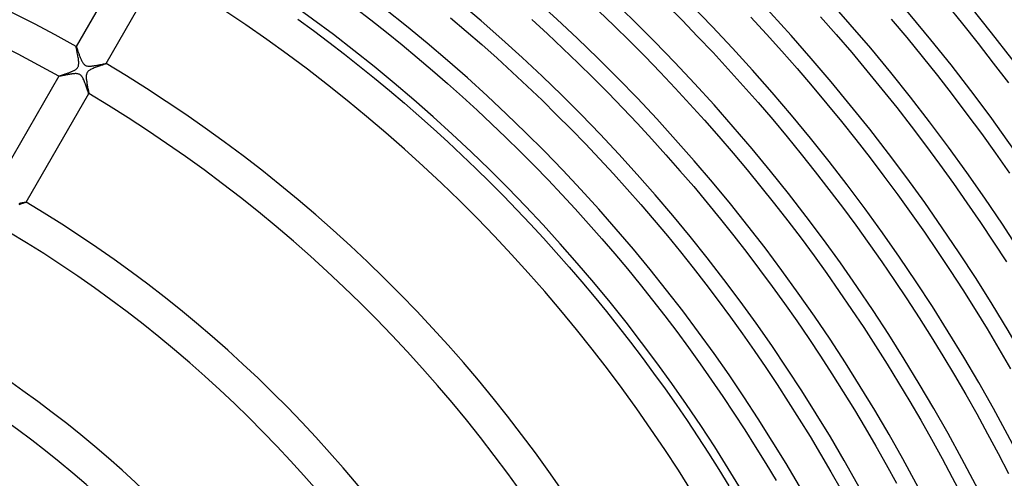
# Model space of a CAD drawing. Header units: millimetres. Extents: x -345 to 345, y -305 to 305.
# Tile 61 of 87: x 76 to 190, y 97 to 150. Entities that reach past the tile are written whole.
import ezdxf

# ---------------------------------------------------------------- set-up
doc = ezdxf.new("R2010")
doc.units = ezdxf.units.MM
doc.layers.add('HIDDEN', color=7, linetype='Continuous')
doc.layers.add('THICK', color=7, linetype='Continuous')

msp = doc.modelspace()

# ---------------------------------------------------------------- linework, layer by layer
at = {"layer": 'HIDDEN'}
for p, q in [((82.51, 146.92), (82.51, 146.91)), ((82.51, 146.9), (82.51, 146.91)), ((82.51, 146.91), (82.51, 146.91)), ((82.51, 146.91), (82.51, 146.91)), ((82.51, 146.91), (82.51, 146.91)), ((82.51, 146.91), (82.51, 146.91)), ((82.51, 146.91), (82.51, 146.91)), ((82.51, 146.91), (82.51, 146.91)), ((82.51, 146.87), (82.51, 146.9)), ((82.52, 146.82), (82.51, 146.87)), ((82.53, 146.76), (82.52, 146.82)), ((82.54, 146.68), (82.53, 146.76)), ((82.56, 146.59), (82.54, 146.68)), ((82.58, 146.5), (82.56, 146.59)), ((82.6, 146.39), (82.58, 146.5)), ((82.63, 146.27), (82.6, 146.39)), ((82.65, 146.15), (82.63, 146.27)), ((82.68, 146.03), (82.65, 146.15)), ((82.7, 145.9), (82.68, 146.03)), ((82.72, 145.77), (82.7, 145.9)), ((82.75, 145.64), (82.72, 145.77)), ((82.77, 145.51), (82.75, 145.64)), ((82.78, 145.38), (82.77, 145.51)), ((82.8, 145.26), (82.78, 145.38)), ((82.81, 145.13), (82.8, 145.26)), ((82.8, 144.8), (82.81, 144.9)), ((82.81, 145.02), (82.81, 145.13)), ((82.81, 144.9), (82.81, 145.02)), ((85.8, 144.84), (85.73, 144.82)), ((85.86, 144.86), (85.8, 144.84)), ((85.91, 144.88), (85.86, 144.86)), ((85.94, 144.89), (85.91, 144.88)), ((85.96, 144.91), (85.94, 144.89)), ((85.97, 144.91), (85.96, 144.91)), ((85.97, 144.91), (85.98, 144.92)), ((85.97, 144.92), (85.97, 144.92)), ((85.97, 144.92), (85.98, 144.92)), ((85.98, 144.91), (85.97, 144.91)), ((85.98, 144.92), (85.98, 144.91)), ((85.98, 144.91), (85.98, 144.91)), ((85.98, 144.91), (85.98, 144.91)), ((81.11, 143.67), (81.18, 143.7)), ((81.18, 143.7), (81.24, 143.72)), ((81.24, 143.72), (81.31, 143.74)), ((81.31, 143.74), (81.38, 143.77)), ((81.38, 143.77), (81.45, 143.79)), ((81.45, 143.79), (81.52, 143.82)), ((81.52, 143.82), (81.59, 143.84)), ((81.59, 143.84), (81.67, 143.87)), ((81.67, 143.87), (81.74, 143.9)), ((81.74, 143.9), (81.82, 143.93)), ((81.82, 143.93), (81.89, 143.96)), ((81.89, 143.96), (81.96, 143.99)), ((81.96, 143.99), (82.03, 144.02)), ((82.03, 144.02), (82.1, 144.05)), ((82.1, 144.05), (82.17, 144.08)), ((82.17, 144.08), (82.23, 144.11)), ((82.23, 144.11), (82.3, 144.14)), ((82.3, 144.14), (82.35, 144.18)), ((82.35, 144.18), (82.41, 144.21)), ((82.41, 144.21), (82.47, 144.25)), ((82.47, 144.25), (82.52, 144.29)), ((82.52, 144.29), (82.58, 144.34)), ((82.58, 144.34), (82.63, 144.39)), ((82.63, 144.39), (82.67, 144.45)), ((82.67, 144.45), (82.71, 144.5)), ((82.71, 144.5), (82.74, 144.57)), ((82.74, 144.57), (82.77, 144.63)), ((82.77, 144.63), (82.79, 144.71)), ((82.79, 144.71), (82.8, 144.8)), ((83.72, 143.71), (83.71, 143.64)), ((83.74, 143.76), (83.72, 143.71)), ((83.76, 143.81), (83.74, 143.76)), ((83.78, 143.86), (83.76, 143.81)), ((83.81, 143.9), (83.78, 143.86)), ((83.84, 143.95), (83.81, 143.9)), ((83.87, 143.99), (83.84, 143.95)), ((83.91, 144.03), (83.87, 143.99)), ((83.96, 144.08), (83.91, 144.03)), ((84.02, 144.13), (83.96, 144.08)), ((84.1, 144.18), (84.02, 144.13)), ((84.18, 144.23), (84.1, 144.18)), ((84.28, 144.28), (84.18, 144.23)), ((84.38, 144.33), (84.28, 144.28)), ((84.49, 144.37), (84.38, 144.33)), ((84.6, 144.42), (84.49, 144.37)), ((84.71, 144.46), (84.6, 144.42)), ((84.83, 144.51), (84.71, 144.46)), ((84.94, 144.55), (84.83, 144.51)), ((85.06, 144.59), (84.94, 144.55)), ((85.17, 144.63), (85.06, 144.59)), ((85.28, 144.66), (85.17, 144.63)), ((85.38, 144.7), (85.28, 144.66)), ((85.48, 144.73), (85.38, 144.7)), ((85.57, 144.76), (85.48, 144.73)), ((85.66, 144.79), (85.57, 144.76)), ((85.73, 144.82), (85.66, 144.79)), ((80.51, 143.45), (80.52, 143.46)), ((80.51, 143.45), (80.51, 143.45)), ((80.51, 143.45), (80.51, 143.45)), ((80.51, 143.45), (80.51, 143.45)), ((80.51, 143.45), (80.51, 143.45)), ((80.51, 143.45), (80.51, 143.45)), ((80.51, 143.45), (80.51, 143.45)), ((80.51, 143.45), (80.51, 143.45)), ((80.52, 143.46), (80.53, 143.46)), ((80.53, 143.46), (80.54, 143.47)), ((80.54, 143.47), (80.56, 143.48)), ((80.56, 143.48), (80.59, 143.49)), ((80.59, 143.49), (80.62, 143.5)), ((80.62, 143.5), (80.65, 143.51)), ((80.65, 143.51), (80.69, 143.53)), ((80.69, 143.53), (80.73, 143.54)), ((80.73, 143.54), (80.78, 143.56)), ((80.78, 143.56), (80.83, 143.58)), ((80.83, 143.58), (80.88, 143.59)), ((80.88, 143.59), (80.93, 143.61)), ((80.93, 143.61), (80.99, 143.63)), ((80.99, 143.63), (81.05, 143.65)), ((81.05, 143.65), (81.11, 143.67)), ((83.69, 143.48), (83.68, 143.38)), ((83.68, 143.38), (83.69, 143.28)), ((83.71, 143.64), (83.69, 143.57)), ((83.69, 143.57), (83.69, 143.48)), ((83.69, 143.28), (83.69, 143.17)), ((83.69, 143.17), (83.71, 143.06)), ((83.71, 143.06), (83.72, 142.95)), ((83.72, 142.95), (83.74, 142.84)), ((83.74, 142.84), (83.75, 142.72)), ((83.75, 142.72), (83.77, 142.61)), ((83.77, 142.61), (83.79, 142.49)), ((83.79, 142.49), (83.81, 142.38)), ((83.81, 142.38), (83.83, 142.27)), ((83.83, 142.27), (83.85, 142.16)), ((83.85, 142.16), (83.87, 142.06)), ((83.87, 142.06), (83.89, 141.96)), ((83.89, 141.96), (83.91, 141.87)), ((83.91, 141.87), (83.93, 141.78)), ((83.93, 141.78), (83.94, 141.7)), ((83.94, 141.7), (83.96, 141.63)), ((83.96, 141.63), (83.97, 141.58)), ((83.97, 141.58), (83.97, 141.53)), ((83.97, 141.53), (83.98, 141.49)), ((83.98, 141.45), (83.97, 141.45)), ((83.97, 141.45), (83.97, 141.45)), ((83.98, 141.49), (83.98, 141.47)), ((83.98, 141.47), (83.98, 141.45)), ((83.98, 141.45), (83.98, 141.45)), ((83.98, 141.45), (83.98, 141.45)), ((83.98, 141.45), (83.98, 141.45)), ((83.98, 141.45), (83.98, 141.45)), ((83.98, 141.45), (83.98, 141.45)), ((76.69, 128.87), (76.66, 128.86)), ((76.71, 128.88), (76.69, 128.87)), ((76.72, 128.89), (76.71, 128.88)), ((76.72, 128.89), (76.72, 128.89)), ((76.72, 128.89), (76.72, 128.89)), ((76.72, 128.89), (76.72, 128.89)), ((76.72, 128.89), (76.72, 128.89)), ((76.72, 128.89), (76.72, 128.89)), ((76.72, 128.89), (76.72, 128.89)), ((76.72, 128.89), (76.73, 128.89)), ((75.98, 128.63), (75.88, 128.59)), ((76.08, 128.66), (75.98, 128.63)), ((76.18, 128.69), (76.08, 128.66)), ((76.27, 128.72), (76.18, 128.69)), ((76.36, 128.75), (76.27, 128.72)), ((76.43, 128.78), (76.36, 128.75)), ((76.5, 128.8), (76.43, 128.78)), ((76.57, 128.82), (76.5, 128.8)), ((76.62, 128.84), (76.57, 128.82)), ((76.66, 128.86), (76.62, 128.84))]:
    msp.add_line(p, q, dxfattribs=at)
at = {"layer": 'THICK'}
for p, q in [((88.76, 157.74), (82.51, 146.92)), ((85.98, 144.92), (92.23, 155.74)), ((150.86, 151.78), (152.69, 149.94)), ((183.35, 151.75), (185.17, 149.52)), ((114.82, 151.38), (116.65, 149.97)), ((143.01, 151.04), (144.83, 149.29)), ((108.19, 150.06), (110.01, 148.74)), ((116.65, 149.97), (118.46, 148.55)), ((125.89, 150.23), (127.7, 148.69)), ((135.29, 150.01), (137.1, 148.35)), ((152.69, 149.94), (154.5, 148.07)), ((160.67, 150.29), (162.48, 148.33)), ((168.74, 150.34), (170.55, 148.28)), ((176.92, 150.08), (178.72, 147.93)), ((185.17, 149.52), (186.97, 147.26)), ((110.01, 148.74), (111.8, 147.39)), ((118.46, 148.55), (120.26, 147.1)), ((127.7, 148.69), (129.49, 147.13)), ((137.1, 148.35), (138.88, 146.68)), ((144.83, 149.29), (146.63, 147.52)), ((162.48, 148.33), (164.26, 146.35)), ((170.55, 148.28), (172.34, 146.2)), ((111.8, 147.39), (113.58, 146.03)), ((129.49, 147.13), (131.27, 145.55)), ((146.63, 147.52), (148.41, 145.73)), ((154.5, 148.07), (156.28, 146.19)), ((178.72, 147.93), (180.5, 145.75)), ((186.97, 147.26), (188.74, 144.98)), ((82.51, 146.91), (82.52, 146.91)), ((82.52, 146.91), (82.53, 146.89)), ((82.53, 146.89), (82.54, 146.87)), ((82.54, 146.87), (82.55, 146.84)), ((82.55, 146.84), (82.56, 146.81)), ((82.56, 146.81), (82.58, 146.76)), ((82.58, 146.76), (82.6, 146.72)), ((82.6, 146.72), (82.62, 146.66)), ((82.62, 146.66), (82.64, 146.6)), ((82.64, 146.6), (82.66, 146.54)), ((82.66, 146.54), (82.68, 146.47)), ((82.68, 146.47), (82.71, 146.4)), ((82.71, 146.4), (82.73, 146.33)), ((82.73, 146.33), (82.76, 146.25)), ((82.76, 146.25), (82.79, 146.17)), ((82.79, 146.17), (82.82, 146.08)), ((82.82, 146.08), (82.85, 146)), ((82.85, 146), (82.88, 145.91)), ((113.58, 146.03), (115.35, 144.64)), ((120.26, 147.1), (122.03, 145.63)), ((138.88, 146.68), (140.65, 144.98)), ((156.28, 146.19), (158.04, 144.28)), ((164.26, 146.35), (166.03, 144.34)), ((172.34, 146.2), (174.1, 144.1)), ((82.88, 145.91), (82.91, 145.82)), ((82.91, 145.82), (82.95, 145.73)), ((82.95, 145.73), (82.98, 145.64)), ((82.98, 145.64), (83.02, 145.55)), ((83.02, 145.55), (83.05, 145.46)), ((83.05, 145.46), (83.09, 145.38)), ((83.09, 145.38), (83.12, 145.3)), ((83.12, 145.3), (83.16, 145.22)), ((83.16, 145.22), (83.2, 145.15)), ((83.2, 145.15), (83.25, 145.07)), ((83.25, 145.07), (83.29, 145)), ((83.29, 145), (83.35, 144.93)), ((83.35, 144.93), (83.4, 144.86)), ((83.4, 144.86), (83.47, 144.8)), ((85.39, 144.82), (85.47, 144.83)), ((85.47, 144.83), (85.55, 144.85)), ((85.55, 144.85), (85.62, 144.86)), ((85.62, 144.86), (85.69, 144.88)), ((85.69, 144.88), (85.75, 144.89)), ((85.75, 144.89), (85.8, 144.9)), ((85.8, 144.9), (85.85, 144.9)), ((85.85, 144.9), (85.89, 144.91)), ((85.89, 144.91), (85.92, 144.92)), ((85.92, 144.92), (85.95, 144.92)), ((85.95, 144.92), (85.96, 144.92)), ((85.96, 144.92), (85.97, 144.92)), ((122.03, 145.63), (123.79, 144.14)), ((131.27, 145.55), (133.02, 143.95)), ((140.65, 144.98), (142.4, 143.27)), ((148.41, 145.73), (150.17, 143.92)), ((180.5, 145.75), (182.26, 143.55)), ((188.74, 144.98), (190.49, 142.68)), ((81.81, 143.69), (81.73, 143.68)), ((81.88, 143.7), (81.81, 143.69)), ((81.96, 143.71), (81.88, 143.7)), ((82.03, 143.72), (81.96, 143.71)), ((82.11, 143.73), (82.03, 143.72)), ((82.18, 143.74), (82.11, 143.73)), ((82.25, 143.75), (82.18, 143.74)), ((82.32, 143.75), (82.25, 143.75)), ((82.39, 143.76), (82.32, 143.75)), ((82.46, 143.76), (82.39, 143.76)), ((82.53, 143.76), (82.46, 143.76)), ((82.59, 143.75), (82.53, 143.76)), ((82.66, 143.74), (82.59, 143.75)), ((82.73, 143.73), (82.66, 143.74)), ((82.8, 143.71), (82.73, 143.73)), ((82.86, 143.69), (82.8, 143.71)), ((83.47, 144.8), (83.54, 144.75)), ((83.54, 144.75), (83.61, 144.71)), ((83.61, 144.71), (83.69, 144.68)), ((83.69, 144.68), (83.77, 144.65)), ((83.77, 144.65), (83.86, 144.64)), ((83.86, 144.64), (83.94, 144.63)), ((83.94, 144.63), (84.03, 144.63)), ((84.03, 144.63), (84.11, 144.63)), ((84.11, 144.63), (84.2, 144.63)), ((84.2, 144.63), (84.28, 144.64)), ((84.28, 144.64), (84.38, 144.65)), ((84.38, 144.65), (84.47, 144.66)), ((84.47, 144.66), (84.57, 144.67)), ((84.57, 144.67), (84.66, 144.69)), ((84.66, 144.69), (84.76, 144.7)), ((84.76, 144.7), (84.85, 144.72)), ((84.85, 144.72), (84.95, 144.73)), ((84.95, 144.73), (85.04, 144.75)), ((85.04, 144.75), (85.13, 144.77)), ((85.13, 144.77), (85.22, 144.79)), ((85.22, 144.79), (85.31, 144.8)), ((85.31, 144.8), (85.39, 144.82)), ((115.35, 144.64), (117.09, 143.23)), ((123.79, 144.14), (125.53, 142.63)), ((133.02, 143.95), (134.76, 142.32)), ((150.17, 143.92), (151.9, 142.09)), ((158.04, 144.28), (159.78, 142.36)), ((166.03, 144.34), (167.76, 142.32)), ((174.1, 144.1), (175.84, 141.98)), ((80.51, 143.45), (73.26, 130.89)), ((80.52, 143.45), (80.51, 143.45)), ((80.53, 143.45), (80.52, 143.45)), ((80.55, 143.45), (80.53, 143.45)), ((80.57, 143.45), (80.55, 143.45)), ((80.6, 143.46), (80.57, 143.45)), ((80.63, 143.46), (80.6, 143.46)), ((80.66, 143.47), (80.63, 143.46)), ((80.7, 143.47), (80.66, 143.47)), ((80.75, 143.48), (80.7, 143.47)), ((80.79, 143.49), (80.75, 143.48)), ((80.84, 143.5), (80.79, 143.49)), ((80.9, 143.51), (80.84, 143.5)), ((80.96, 143.53), (80.9, 143.51)), ((81.02, 143.54), (80.96, 143.53)), ((81.08, 143.55), (81.02, 143.54)), ((81.14, 143.56), (81.08, 143.55)), ((81.21, 143.58), (81.14, 143.56)), ((81.28, 143.59), (81.21, 143.58)), ((81.35, 143.61), (81.28, 143.59)), ((81.42, 143.62), (81.35, 143.61)), ((81.5, 143.63), (81.42, 143.62)), ((81.58, 143.65), (81.5, 143.63)), ((81.65, 143.66), (81.58, 143.65)), ((81.73, 143.68), (81.65, 143.66)), ((82.93, 143.66), (82.86, 143.69)), ((82.99, 143.62), (82.93, 143.66)), ((83.05, 143.58), (82.99, 143.62)), ((83.1, 143.52), (83.05, 143.58)), ((83.16, 143.45), (83.1, 143.52)), ((83.22, 143.36), (83.16, 143.45)), ((83.28, 143.27), (83.22, 143.36)), ((83.34, 143.16), (83.28, 143.27)), ((83.39, 143.05), (83.34, 143.16)), ((83.44, 142.93), (83.39, 143.05)), ((83.49, 142.81), (83.44, 142.93)), ((83.54, 142.69), (83.49, 142.81)), ((83.58, 142.56), (83.54, 142.69)), ((83.63, 142.43), (83.58, 142.56)), ((117.09, 143.23), (118.82, 141.8)), ((125.53, 142.63), (127.25, 141.09)), ((142.4, 143.27), (144.13, 141.53)), ((182.26, 143.55), (183.99, 141.33)), ((76.73, 128.89), (83.98, 141.45)), ((83.67, 142.3), (83.63, 142.43)), ((83.72, 142.18), (83.67, 142.3)), ((83.76, 142.06), (83.72, 142.18)), ((83.79, 141.95), (83.76, 142.06)), ((83.83, 141.85), (83.79, 141.95)), ((83.86, 141.75), (83.83, 141.85)), ((83.89, 141.67), (83.86, 141.75)), ((83.91, 141.6), (83.89, 141.67)), ((83.93, 141.54), (83.91, 141.6)), ((83.95, 141.49), (83.93, 141.54)), ((83.96, 141.46), (83.95, 141.49)), ((83.97, 141.45), (83.96, 141.46)), ((118.82, 141.8), (120.53, 140.35)), ((134.76, 142.32), (136.48, 140.68)), ((144.13, 141.53), (145.84, 139.77)), ((151.9, 142.09), (153.61, 140.24)), ((159.78, 142.36), (161.5, 140.41)), ((167.76, 142.32), (169.48, 140.27)), ((175.84, 141.98), (177.55, 139.83)), ((120.53, 140.35), (122.22, 138.87)), ((127.25, 141.09), (128.95, 139.54)), ((136.48, 140.68), (138.17, 139.01)), ((161.5, 140.41), (163.19, 138.44)), ((169.48, 140.27), (171.17, 138.21)), ((183.99, 141.33), (185.69, 139.08)), ((128.95, 139.54), (130.63, 137.97)), ((145.84, 139.77), (147.52, 137.99)), ((153.61, 140.24), (155.3, 138.36)), ((177.55, 139.83), (179.23, 137.67)), ((122.22, 138.87), (123.9, 137.38)), ((138.17, 139.01), (139.85, 137.33)), ((147.52, 137.99), (149.18, 136.19)), ((155.3, 138.36), (156.97, 136.47)), ((163.19, 138.44), (164.86, 136.45)), ((171.17, 138.21), (172.83, 136.12)), ((185.69, 139.08), (187.36, 136.82)), ((123.9, 137.38), (125.56, 135.87)), ((130.63, 137.97), (132.3, 136.37)), ((139.85, 137.33), (141.5, 135.62)), ((179.23, 137.67), (180.88, 135.49)), ((125.56, 135.87), (127.2, 134.34)), ((132.3, 136.37), (133.94, 134.76)), ((149.18, 136.19), (150.82, 134.37)), ((156.97, 136.47), (158.61, 134.56)), ((164.86, 136.45), (166.5, 134.44)), ((172.83, 136.12), (174.47, 134.02)), ((187.36, 136.82), (189.01, 134.54)), ((133.94, 134.76), (135.57, 133.12)), ((141.5, 135.62), (143.14, 133.89)), ((180.88, 135.49), (182.52, 133.28)), ((127.2, 134.34), (128.82, 132.78)), ((143.14, 133.89), (144.75, 132.15)), ((150.82, 134.37), (152.44, 132.53)), ((158.61, 134.56), (160.23, 132.62)), ((166.5, 134.44), (168.12, 132.41)), ((174.47, 134.02), (176.08, 131.89)), ((189.01, 134.54), (190.62, 132.24)), ((128.82, 132.78), (130.42, 131.21)), ((135.57, 133.12), (137.17, 131.47)), ((152.44, 132.53), (154.04, 130.68)), ((160.23, 132.62), (161.83, 130.67)), ((168.12, 132.41), (169.71, 130.36)), ((182.52, 133.28), (184.12, 131.06)), ((130.42, 131.21), (132, 129.62)), ((137.17, 131.47), (138.76, 129.79)), ((144.75, 132.15), (146.34, 130.38)), ((176.08, 131.89), (177.67, 129.74)), ((146.34, 130.38), (147.91, 128.6)), ((154.04, 130.68), (155.61, 128.8)), ((161.83, 130.67), (163.4, 128.7)), ((169.71, 130.36), (171.28, 128.29)), ((184.12, 131.06), (185.69, 128.82)), ((76.47, 128.86), (76.54, 128.87)), ((76.54, 128.87), (76.6, 128.88)), ((76.6, 128.88), (76.65, 128.89)), ((76.65, 128.89), (76.69, 128.89)), ((76.69, 128.89), (76.71, 128.9)), ((76.71, 128.9), (76.72, 128.89)), ((132, 129.62), (133.56, 128.01)), ((138.76, 129.79), (140.32, 128.1)), ((177.67, 129.74), (179.23, 127.58)), ((75.9, 128.75), (76.01, 128.77)), ((76.01, 128.77), (76.11, 128.79)), ((76.11, 128.79), (76.21, 128.81)), ((76.21, 128.81), (76.31, 128.83)), ((76.31, 128.83), (76.39, 128.84)), ((76.39, 128.84), (76.47, 128.86)), ((133.56, 128.01), (135.1, 126.38)), ((140.32, 128.1), (141.86, 126.39)), ((147.91, 128.6), (149.46, 126.79)), ((155.61, 128.8), (157.16, 126.9)), ((163.4, 128.7), (164.95, 126.71)), ((171.28, 128.29), (172.82, 126.21)), ((185.69, 128.82), (187.24, 126.55)), ((149.46, 126.79), (150.99, 124.97)), ((157.16, 126.9), (158.69, 124.98)), ((164.95, 126.71), (166.48, 124.7)), ((179.23, 127.58), (180.76, 125.4)), ((135.1, 126.38), (136.63, 124.73)), ((141.86, 126.39), (143.39, 124.66)), ((172.82, 126.21), (174.34, 124.1)), ((187.24, 126.55), (188.76, 124.27)), ((136.63, 124.73), (138.13, 123.06)), ((143.39, 124.66), (144.89, 122.91)), ((150.99, 124.97), (152.5, 123.13)), ((158.69, 124.98), (160.2, 123.05)), ((166.48, 124.7), (167.98, 122.67)), ((180.76, 125.4), (182.27, 123.19)), ((174.34, 124.1), (175.83, 121.98)), ((182.27, 123.19), (183.75, 120.97)), ((188.76, 124.27), (190.26, 121.98)), ((138.13, 123.06), (139.61, 121.38)), ((144.89, 122.91), (146.37, 121.15)), ((152.5, 123.13), (153.98, 121.27)), ((160.2, 123.05), (161.68, 121.1)), ((167.98, 122.67), (169.45, 120.62)), ((139.61, 121.38), (141.08, 119.68)), ((146.37, 121.15), (147.83, 119.36)), ((153.98, 121.27), (155.44, 119.4)), ((161.68, 121.1), (163.13, 119.13)), ((175.83, 121.98), (177.3, 119.83)), ((183.75, 120.97), (185.21, 118.74)), ((169.45, 120.62), (170.9, 118.56)), ((177.3, 119.83), (178.74, 117.68)), ((141.08, 119.68), (142.52, 117.96)), ((147.83, 119.36), (149.26, 117.56)), ((155.44, 119.4), (156.87, 117.5)), ((163.13, 119.13), (164.57, 117.14)), ((185.21, 118.74), (186.63, 116.48)), ((142.52, 117.96), (143.94, 116.22)), ((149.26, 117.56), (150.68, 115.74)), ((156.87, 117.5), (158.29, 115.59)), ((170.9, 118.56), (172.33, 116.47)), ((178.74, 117.68), (180.16, 115.5)), ((164.57, 117.14), (165.97, 115.14)), ((172.33, 116.47), (173.73, 114.38)), ((186.63, 116.48), (188.03, 114.21)), ((143.94, 116.22), (145.34, 114.47)), ((150.68, 115.74), (152.07, 113.9)), ((158.29, 115.59), (159.68, 113.66)), ((180.16, 115.5), (181.54, 113.3)), ((145.34, 114.47), (146.71, 112.7)), ((165.97, 115.14), (167.36, 113.11)), ((173.73, 114.38), (175.1, 112.26)), ((188.03, 114.21), (189.4, 111.92)), ((152.07, 113.9), (153.44, 112.05)), ((159.68, 113.66), (161.04, 111.72)), ((167.36, 113.11), (168.72, 111.08)), ((181.54, 113.3), (182.9, 111.09)), ((146.71, 112.7), (148.07, 110.91)), ((153.44, 112.05), (154.79, 110.18)), ((175.1, 112.26), (176.45, 110.13)), ((189.4, 111.92), (190.75, 109.61)), ((148.07, 110.91), (149.4, 109.1)), ((161.04, 111.72), (162.39, 109.76)), ((168.72, 111.08), (170.05, 109.02)), ((182.9, 111.09), (184.24, 108.87)), ((154.79, 110.18), (156.11, 108.3)), ((162.39, 109.76), (163.71, 107.78)), ((176.45, 110.13), (177.78, 107.98)), ((149.4, 109.1), (150.72, 107.28)), ((170.05, 109.02), (171.36, 106.95)), ((184.24, 108.87), (185.55, 106.63)), ((150.72, 107.28), (152.01, 105.45)), ((156.11, 108.3), (157.42, 106.4)), ((163.71, 107.78), (165, 105.78)), ((177.78, 107.98), (179.07, 105.82)), ((157.42, 106.4), (158.7, 104.48)), ((171.36, 106.95), (172.65, 104.86)), ((185.55, 106.63), (186.83, 104.37)), ((152.01, 105.45), (153.27, 103.6)), ((165, 105.78), (166.27, 103.77)), ((179.07, 105.82), (180.34, 103.64)), ((158.7, 104.48), (159.95, 102.55)), ((172.65, 104.86), (173.91, 102.76)), ((186.83, 104.37), (188.08, 102.09)), ((153.27, 103.6), (154.52, 101.73)), ((166.27, 103.77), (167.52, 101.75)), ((173.91, 102.76), (175.14, 100.65)), ((180.34, 103.64), (181.59, 101.44)), ((154.52, 101.73), (155.74, 99.85)), ((159.95, 102.55), (161.18, 100.6)), ((167.52, 101.75), (168.74, 99.71)), ((188.08, 102.09), (189.3, 99.8)), ((161.18, 100.6), (162.39, 98.64)), ((175.14, 100.65), (176.35, 98.51)), ((181.59, 101.44), (182.8, 99.23)), ((155.74, 99.85), (156.94, 97.95)), ((168.74, 99.71), (169.94, 97.66)), ((182.8, 99.23), (183.99, 97.01)), ((189.3, 99.8), (190.5, 97.5)), ((162.39, 98.64), (163.58, 96.66)), ((176.35, 98.51), (177.53, 96.37)), ((156.94, 97.95), (158.12, 96.04)), ((169.94, 97.66), (171.11, 95.59)), ((183.99, 97.01), (185.16, 94.77))]:
    msp.add_line(p, q, dxfattribs=at)
for radius, start, end in [(305, 0.3751, 59.6249), (301, 0.3807, 59.6193), (298, 0.1113, 59.8888), (294, 0.3898, 59.6102), (288, 0.3979, 59.6021), (282, 0.4063, 59.5936), (276, 0.4152, 59.5848), (270, 0.4244, 59.5756), (264, 0.4341, 59.566), (258, 0.4442, 59.5559), (252, 0.4548, 59.5453), (246, 0.4658, 59.5342), (240, 0.4774, 59.5225), (234, 0.4897, 59.5103), (228, 0.5026, 59.4974), (222, 0.5162, 59.4838), (216, 0.5305, 59.4695), (210, 0.5457, 59.4543), (204, 0.5617, 59.4382), (198, 0.5787, 59.4212), (168.5, 60.6792, 119.3208), (164.5, 60.6958, 119.3043), (192, 0.5967, 59.4032), (186, 0.6158, 59.3842), (181, 0.6323, 59.3677), (168.5, 0.6792, 59.3208), (164.5, 0.6957, 59.3042), (150, 0.763, 59.237), (146, 0.7839, 59.2161), (131.5, 0.8704, 59.1296), (127.5, 0.8977, 59.1023)]:
    msp.add_arc((0, 0), radius, start, end, dxfattribs=at)

doc.saveas('drawing.dxf')
